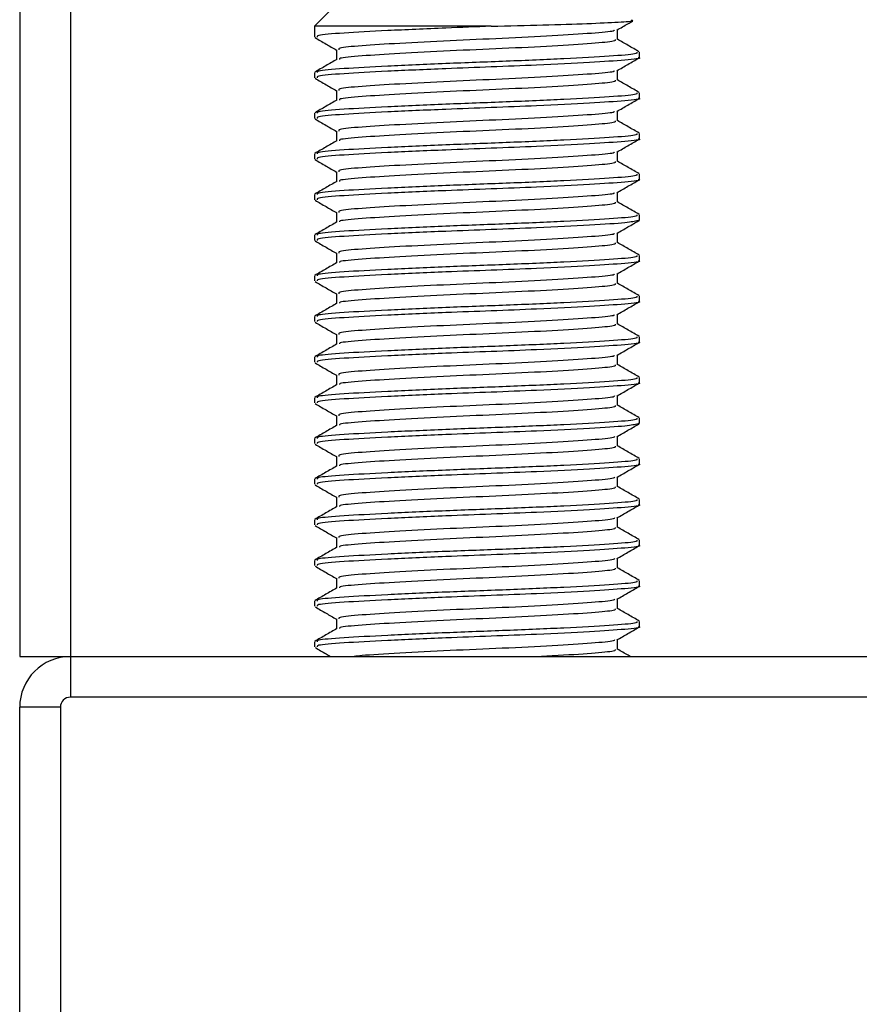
# Model space of a CAD drawing. Header units: millimetres. Extents: x 0 to 420, y 0 to 297.
# Tile 18 of 88: x 96.51 to 101.21, y 175.76 to 181.27. Entities that reach past the tile are written whole.
import ezdxf

# ---------------------------------------------------------------- set-up
doc = ezdxf.new("R2010")
doc.units = ezdxf.units.MM

msp = doc.modelspace()

# ---------------------------------------------------------------- linework, layer by layer
at = {"color": 7, "linetype": 'Continuous', "lineweight": 25}
for p, q in [((96.5104, 255.5885), (96.5104, 177.7052)), ((96.7947, 255.5885), (96.7947, 177.7052)), ((98.2727, 181.3435), (98.1591, 181.2298)), ((98.1591, 181.2298), (98.1591, 181.1697)), ((99.1475, 181.2298), (98.1591, 181.2298)), ((99.8551, 181.1554), (99.8551, 181.2108)), ((98.2821, 181.0986), (98.2821, 181.0433)), ((99.9782, 181.056), (99.9782, 181.0845)), ((98.1591, 180.9707), (98.1591, 180.9423)), ((99.8551, 180.928), (99.8551, 180.9834)), ((98.2821, 180.8712), (98.2821, 180.8159)), ((99.9782, 180.8286), (99.9782, 180.8571)), ((98.1591, 180.7433), (98.1591, 180.7149)), ((99.8551, 180.7006), (99.8551, 180.756)), ((98.2821, 180.6438), (98.2821, 180.5885)), ((99.9782, 180.6012), (99.9782, 180.6297)), ((98.1591, 180.5159), (98.1591, 180.4875)), ((99.8551, 180.4732), (99.8551, 180.5286)), ((98.2821, 180.4164), (98.2821, 180.3612)), ((99.9782, 180.3738), (99.9782, 180.4023)), ((99.8551, 180.2458), (99.8551, 180.3012)), ((98.1591, 180.2885), (98.1591, 180.2601)), ((98.2821, 180.189), (98.2821, 180.1338)), ((99.9702, 180.1464), (99.9769, 180.1444)), ((99.9782, 180.1464), (99.9782, 180.1749)), ((98.1591, 180.0612), (98.1591, 180.0327)), ((99.8551, 180.0184), (99.8551, 180.0739)), ((98.2821, 179.9616), (98.2821, 179.9064)), ((99.9782, 179.919), (99.9782, 179.9475)), ((98.1591, 179.8338), (98.1591, 179.8053)), ((99.8551, 179.791), (99.8551, 179.8465)), ((98.2821, 179.7342), (98.2821, 179.679)), ((99.9782, 179.6916), (99.9782, 179.7201)), ((98.1591, 179.6064), (98.1591, 179.5779)), ((99.8551, 179.5636), (99.8551, 179.6191)), ((98.2821, 179.5068), (98.2821, 179.4516)), ((99.9782, 179.4642), (99.9782, 179.4927)), ((98.1591, 179.379), (98.1591, 179.3505)), ((99.8551, 179.3362), (99.8551, 179.3917)), ((98.2821, 179.2794), (98.2821, 179.2242)), ((99.9782, 179.2368), (99.9782, 179.2653)), ((98.1591, 179.1516), (98.1591, 179.1231)), ((99.8551, 179.1088), (99.8551, 179.1643)), ((98.2821, 179.052), (98.2821, 178.9968)), ((99.9782, 179.0094), (99.9782, 179.0379)), ((99.9702, 179.0094), (99.9769, 179.0074)), ((98.1591, 178.9242), (98.1591, 178.8957)), ((99.8551, 178.8814), (99.8551, 178.9369)), ((98.2821, 178.8246), (98.2821, 178.7694)), ((99.9782, 178.782), (99.9782, 178.8105)), ((99.8551, 178.654), (99.8551, 178.7095)), ((98.1591, 178.6968), (98.1591, 178.6683)), ((98.2821, 178.5972), (98.2821, 178.542)), ((99.9782, 178.5546), (99.9782, 178.5831)), ((99.8551, 178.4266), (99.8551, 178.4821)), ((98.1591, 178.4694), (98.1591, 178.441)), ((98.2821, 178.3698), (98.2821, 178.3146)), ((99.9782, 178.3272), (99.9782, 178.3557)), ((98.1591, 178.242), (98.1591, 178.2136)), ((99.8551, 178.1993), (99.8551, 178.2547)), ((98.2821, 178.1424), (98.2821, 178.0872)), ((99.9782, 178.0998), (99.9782, 178.1283)), ((98.1591, 178.0146), (98.1591, 177.9862)), ((99.8551, 177.9719), (99.8551, 178.0273)), ((98.2821, 177.915), (98.2821, 177.8598)), ((99.9782, 177.8724), (99.9782, 177.9009)), ((98.1591, 177.7872), (98.1591, 177.7588)), ((99.8551, 177.7445), (99.8551, 177.7999)), ((96.5104, 177.7052), (96.7947, 177.7052)), ((96.7947, 177.7052), (101.3426, 177.7052)), ((96.7947, 177.7052), (96.7947, 177.4778)), ((101.3426, 177.4778), (96.7947, 177.4778)), ((96.5104, 172.873), (96.5104, 177.4209)), ((96.7378, 177.4209), (96.5104, 177.4209)), ((96.7378, 177.4209), (96.7378, 172.873))]:
    msp.add_line(p, q, dxfattribs=at)
for radius in [0.2842, 0.0568]:
    msp.add_arc((96.7947, 177.4209), radius, 90, 180, dxfattribs=at)
for points, knots in [([(99.1475, 181.2298), (99.2467, 181.2323), (99.445, 181.2371), (99.6964, 181.2455), (99.8694, 181.2532), (99.9514, 181.2589), (99.9365, 181.2628), (99.9325, 181.2638)], [0, 0, 0, 0, 0.228481, 0.456963, 0.685444, 0.914077, 1, 1, 1, 1]), ([(99.8513, 181.2086), (99.8718, 181.2205), (99.9011, 181.2374), (99.9303, 181.2544), (99.939, 181.2594)], [0, 0, 0, 0, 0.703172, 1, 1, 1, 1]), ([(99.1475, 181.2298), (99.0628, 181.2266), (98.8606, 181.219), (98.5593, 181.2053), (98.3106, 181.192), (98.1699, 181.1805), (98.1738, 181.1727), (98.1753, 181.1697)], [0, 0, 0, 0, 0.1684965, 0.4023825, 0.6300711, 0.8575321, 1, 1, 1, 1]), ([(99.8374, 181.2087), (99.837, 181.2068), (99.8358, 181.2002), (99.717, 181.1906), (99.5013, 181.1759), (99.2157, 181.1618), (98.9114, 181.1492), (98.6284, 181.1342), (98.4131, 181.121), (98.2913, 181.1094), (98.2948, 181.1016), (98.2961, 181.0986)], [0, 0, 0, 0, 0.049291, 0.1713, 0.298129, 0.423847, 0.546329, 0.673755, 0.7978, 0.921721, 1, 1, 1, 1]), ([(98.1625, 181.1664), (98.1831, 181.1545), (98.223, 181.1314), (98.2629, 181.1083), (98.2821, 181.0971)], [0, 0, 0, 0, 0.516356, 1, 1, 1, 1]), ([(99.8417, 181.1555), (99.8423, 181.1523), (99.8436, 181.1445), (99.7186, 181.1337), (99.5009, 181.119), (99.2158, 181.1049), (98.9115, 181.0924), (98.628, 181.0774), (98.4145, 181.0641), (98.2978, 181.0536), (98.2987, 181.0469), (98.2989, 181.0449)], [0, 0, 0, 0, 0.081213, 0.202695, 0.328978, 0.454153, 0.576107, 0.702983, 0.826493, 0.949879, 1, 1, 1, 1]), ([(99.976, 181.0871), (99.9554, 181.099), (99.9151, 181.1223), (99.8748, 181.1456), (99.8551, 181.157)], [0, 0, 0, 0, 0.51126, 1, 1, 1, 1]), ([(99.9628, 181.0845), (99.9634, 181.0813), (99.965, 181.0734), (99.8204, 181.0626), (99.5685, 181.048), (99.2389, 181.0339), (98.8868, 181.0213), (98.5595, 181.0063), (98.3106, 180.993), (98.1699, 180.9815), (98.1738, 180.9737), (98.1753, 180.9707)], [0, 0, 0, 0, 0.079524, 0.197738, 0.320617, 0.442421, 0.561093, 0.684549, 0.804734, 0.924799, 1, 1, 1, 1]), ([(98.2848, 181.0449), (98.2642, 181.033), (98.2231, 181.0091), (98.1819, 180.9853), (98.1613, 180.9734)], [0, 0, 0, 0, 0.499899, 1, 1, 1, 1]), ([(99.9702, 181.056), (99.9728, 181.0553), (99.9938, 181.0499), (99.907, 181.0405), (99.7125, 181.0273), (99.4352, 181.0134), (99.1514, 181.0025), (98.8602, 180.9916), (98.5595, 180.9779), (98.3106, 180.9646), (98.1699, 180.9531), (98.1738, 180.9453), (98.1753, 180.9423)], [0, 0, 0, 0, 0.016783, 0.137002, 0.256981, 0.380436, 0.472269, 0.56119, 0.684619, 0.804777, 0.924815, 1, 1, 1, 1]), ([(99.8513, 180.9812), (99.8718, 180.9931), (99.913, 181.0169), (99.9541, 181.0408), (99.9747, 181.0527)], [0, 0, 0, 0, 0.4999098, 1, 1, 1, 1]), ([(99.8374, 180.9813), (99.837, 180.9794), (99.8358, 180.9728), (99.717, 180.9632), (99.5013, 180.9485), (99.2157, 180.9344), (98.9114, 180.9218), (98.6284, 180.9068), (98.4131, 180.8936), (98.2913, 180.882), (98.2948, 180.8742), (98.2961, 180.8712)], [0, 0, 0, 0, 0.049291, 0.1713, 0.298129, 0.423847, 0.546329, 0.673755, 0.7978, 0.921721, 1, 1, 1, 1]), ([(98.1625, 180.939), (98.1831, 180.9271), (98.223, 180.904), (98.2629, 180.8809), (98.2821, 180.8697)], [0, 0, 0, 0, 0.516356, 1, 1, 1, 1]), ([(99.8417, 180.9281), (99.8423, 180.925), (99.8436, 180.9171), (99.7186, 180.9063), (99.5009, 180.8916), (99.2158, 180.8775), (98.9115, 180.865), (98.628, 180.85), (98.4145, 180.8367), (98.2978, 180.8262), (98.2987, 180.8195), (98.2989, 180.8175)], [0, 0, 0, 0, 0.0812126, 0.2026951, 0.3289775, 0.4541529, 0.5761068, 0.7029826, 0.8264929, 0.9498795, 1, 1, 1, 1]), ([(99.976, 180.8597), (99.9554, 180.8716), (99.9151, 180.8949), (99.8748, 180.9182), (99.8551, 180.9296)], [0, 0, 0, 0, 0.51126, 1, 1, 1, 1]), ([(99.9628, 180.8571), (99.9634, 180.8539), (99.965, 180.846), (99.8204, 180.8353), (99.5685, 180.8206), (99.2389, 180.8065), (98.8868, 180.7939), (98.5595, 180.7789), (98.3106, 180.7657), (98.1699, 180.7541), (98.1738, 180.7463), (98.1753, 180.7433)], [0, 0, 0, 0, 0.079524, 0.197738, 0.320617, 0.442421, 0.561093, 0.684549, 0.804734, 0.924799, 1, 1, 1, 1]), ([(98.2848, 180.8175), (98.2642, 180.8056), (98.2231, 180.7817), (98.1819, 180.7579), (98.1613, 180.746)], [0, 0, 0, 0, 0.499899, 1, 1, 1, 1]), ([(99.9702, 180.8286), (99.9728, 180.8279), (99.9938, 180.8225), (99.907, 180.8131), (99.7125, 180.7999), (99.4352, 180.786), (99.1514, 180.7751), (98.8602, 180.7642), (98.5595, 180.7505), (98.3106, 180.7372), (98.1699, 180.7257), (98.1738, 180.7179), (98.1753, 180.7149)], [0, 0, 0, 0, 0.016783, 0.137002, 0.256981, 0.380436, 0.472269, 0.56119, 0.684619, 0.804777, 0.924815, 1, 1, 1, 1]), ([(99.8513, 180.7538), (99.8718, 180.7657), (99.913, 180.7895), (99.9541, 180.8134), (99.9747, 180.8253)], [0, 0, 0, 0, 0.49991, 1, 1, 1, 1]), ([(99.8374, 180.7539), (99.837, 180.752), (99.8358, 180.7454), (99.717, 180.7358), (99.5013, 180.7211), (99.2157, 180.707), (98.9114, 180.6944), (98.6284, 180.6794), (98.4131, 180.6662), (98.2913, 180.6546), (98.2948, 180.6468), (98.2961, 180.6438)], [0, 0, 0, 0, 0.049291, 0.1713, 0.298129, 0.423847, 0.546329, 0.673755, 0.7978, 0.921721, 1, 1, 1, 1]), ([(98.1625, 180.7116), (98.1831, 180.6997), (98.223, 180.6766), (98.2629, 180.6535), (98.2821, 180.6423)], [0, 0, 0, 0, 0.516356, 1, 1, 1, 1]), ([(99.8417, 180.7007), (99.8423, 180.6976), (99.8436, 180.6897), (99.7186, 180.6789), (99.5009, 180.6642), (99.2158, 180.6501), (98.9115, 180.6376), (98.628, 180.6226), (98.4145, 180.6093), (98.2978, 180.5988), (98.2987, 180.5921), (98.2989, 180.5901)], [0, 0, 0, 0, 0.081213, 0.202695, 0.328978, 0.454153, 0.576107, 0.702983, 0.826493, 0.949879, 1, 1, 1, 1]), ([(99.976, 180.6323), (99.9554, 180.6442), (99.9151, 180.6675), (99.8748, 180.6908), (99.8551, 180.7022)], [0, 0, 0, 0, 0.51126, 1, 1, 1, 1]), ([(99.9628, 180.6297), (99.9634, 180.6265), (99.965, 180.6186), (99.8204, 180.6079), (99.5685, 180.5932), (99.2389, 180.5791), (98.8868, 180.5665), (98.5595, 180.5515), (98.3106, 180.5383), (98.1699, 180.5267), (98.1738, 180.5189), (98.1753, 180.5159)], [0, 0, 0, 0, 0.0795242, 0.1977381, 0.3206174, 0.4424209, 0.5610929, 0.684549, 0.8047339, 0.9247987, 1, 1, 1, 1]), ([(98.2848, 180.5901), (98.2642, 180.5782), (98.2231, 180.5543), (98.1819, 180.5305), (98.1613, 180.5186)], [0, 0, 0, 0, 0.499899, 1, 1, 1, 1]), ([(99.9702, 180.6012), (99.9728, 180.6005), (99.9938, 180.5951), (99.907, 180.5857), (99.7125, 180.5725), (99.4352, 180.5586), (99.1514, 180.5477), (98.8602, 180.5368), (98.5595, 180.5231), (98.3106, 180.5098), (98.1699, 180.4983), (98.1738, 180.4905), (98.1753, 180.4875)], [0, 0, 0, 0, 0.016783, 0.137002, 0.256981, 0.380436, 0.472269, 0.56119, 0.684619, 0.804777, 0.924815, 1, 1, 1, 1]), ([(99.8513, 180.5264), (99.8718, 180.5383), (99.913, 180.5621), (99.9541, 180.586), (99.9747, 180.5979)], [0, 0, 0, 0, 0.49991, 1, 1, 1, 1]), ([(99.8374, 180.5265), (99.837, 180.5246), (99.8358, 180.518), (99.717, 180.5084), (99.5013, 180.4937), (99.2157, 180.4796), (98.9114, 180.467), (98.6284, 180.452), (98.4131, 180.4388), (98.2913, 180.4272), (98.2948, 180.4194), (98.2961, 180.4164)], [0, 0, 0, 0, 0.049291, 0.1713, 0.298129, 0.423847, 0.546329, 0.673755, 0.7978, 0.921721, 1, 1, 1, 1]), ([(98.1625, 180.4842), (98.1831, 180.4723), (98.223, 180.4492), (98.2629, 180.4261), (98.2821, 180.4149)], [0, 0, 0, 0, 0.516356, 1, 1, 1, 1]), ([(99.8417, 180.4733), (99.8423, 180.4702), (99.8436, 180.4623), (99.7186, 180.4515), (99.5009, 180.4368), (99.2158, 180.4227), (98.9115, 180.4102), (98.628, 180.3952), (98.4145, 180.3819), (98.2978, 180.3714), (98.2987, 180.3647), (98.2989, 180.3627)], [0, 0, 0, 0, 0.081213, 0.202695, 0.328978, 0.454153, 0.576107, 0.702983, 0.826493, 0.949879, 1, 1, 1, 1]), ([(99.976, 180.4049), (99.9554, 180.4168), (99.9151, 180.4401), (99.8748, 180.4634), (99.8551, 180.4748)], [0, 0, 0, 0, 0.51126, 1, 1, 1, 1]), ([(98.2848, 180.3627), (98.2642, 180.3508), (98.2231, 180.3269), (98.1819, 180.3031), (98.1613, 180.2912)], [0, 0, 0, 0, 0.499899, 1, 1, 1, 1]), ([(99.9628, 180.4023), (99.9634, 180.3991), (99.965, 180.3912), (99.8204, 180.3805), (99.5685, 180.3658), (99.2389, 180.3517), (98.8868, 180.3391), (98.5595, 180.3241), (98.3106, 180.3109), (98.1699, 180.2993), (98.1738, 180.2915), (98.1753, 180.2885)], [0, 0, 0, 0, 0.079524, 0.197738, 0.320617, 0.442421, 0.561093, 0.684549, 0.804734, 0.924799, 1, 1, 1, 1]), ([(99.9702, 180.3738), (99.9728, 180.3731), (99.9938, 180.3677), (99.907, 180.3583), (99.7125, 180.3451), (99.4352, 180.3313), (99.1514, 180.3203), (98.8602, 180.3094), (98.5595, 180.2957), (98.3106, 180.2824), (98.1699, 180.2709), (98.1738, 180.2631), (98.1753, 180.2601)], [0, 0, 0, 0, 0.016783, 0.137002, 0.256981, 0.380436, 0.472269, 0.56119, 0.684619, 0.804777, 0.924815, 1, 1, 1, 1]), ([(99.8513, 180.299), (99.8718, 180.3109), (99.913, 180.3348), (99.9541, 180.3586), (99.9747, 180.3705)], [0, 0, 0, 0, 0.49991, 1, 1, 1, 1]), ([(99.8374, 180.2991), (99.837, 180.2972), (99.8358, 180.2906), (99.717, 180.281), (99.5013, 180.2663), (99.2157, 180.2522), (98.9114, 180.2396), (98.6284, 180.2246), (98.4131, 180.2114), (98.2913, 180.1998), (98.2948, 180.192), (98.2961, 180.189)], [0, 0, 0, 0, 0.0492908, 0.1712997, 0.2981292, 0.4238469, 0.5463291, 0.6737547, 0.7978, 0.9217212, 1, 1, 1, 1]), ([(98.1625, 180.2568), (98.1831, 180.2449), (98.223, 180.2218), (98.2629, 180.1987), (98.2821, 180.1875)], [0, 0, 0, 0, 0.516356, 1, 1, 1, 1]), ([(99.8417, 180.2459), (99.8423, 180.2428), (99.8436, 180.2349), (99.7186, 180.2241), (99.5009, 180.2094), (99.2158, 180.1953), (98.9115, 180.1828), (98.628, 180.1678), (98.4145, 180.1545), (98.2978, 180.144), (98.2987, 180.1373), (98.2989, 180.1353)], [0, 0, 0, 0, 0.081213, 0.202695, 0.328978, 0.454153, 0.576107, 0.702983, 0.826493, 0.949879, 1, 1, 1, 1]), ([(99.976, 180.1775), (99.9554, 180.1894), (99.9151, 180.2127), (99.8748, 180.236), (99.8551, 180.2475)], [0, 0, 0, 0, 0.51126, 1, 1, 1, 1]), ([(98.2848, 180.1353), (98.2642, 180.1234), (98.2231, 180.0995), (98.1819, 180.0757), (98.1613, 180.0638)], [0, 0, 0, 0, 0.4998987, 1, 1, 1, 1]), ([(99.9628, 180.1749), (99.9634, 180.1717), (99.965, 180.1639), (99.8204, 180.1531), (99.5685, 180.1384), (99.2389, 180.1243), (98.8868, 180.1117), (98.5595, 180.0967), (98.3106, 180.0835), (98.1699, 180.0719), (98.1738, 180.0641), (98.1753, 180.0612)], [0, 0, 0, 0, 0.079524, 0.197738, 0.320617, 0.442421, 0.561093, 0.684549, 0.804734, 0.924799, 1, 1, 1, 1]), ([(99.9693, 180.1431), (99.9519, 180.139), (99.9155, 180.1304), (99.7083, 180.1177), (99.436, 180.1038), (99.1512, 180.0929), (98.8602, 180.082), (98.5594, 180.0683), (98.3106, 180.055), (98.1699, 180.0435), (98.1738, 180.0357), (98.1753, 180.0327)], [0, 0, 0, 0, 0.1121, 0.235541, 0.362559, 0.457041, 0.548528, 0.675518, 0.799144, 0.922646, 1, 1, 1, 1]), ([(99.8513, 180.0716), (99.8718, 180.0835), (99.913, 180.1074), (99.9541, 180.1312), (99.9747, 180.1431)], [0, 0, 0, 0, 0.49991, 1, 1, 1, 1]), ([(98.1625, 180.0294), (98.1831, 180.0175), (98.223, 179.9944), (98.2629, 179.9713), (98.2821, 179.9602)], [0, 0, 0, 0, 0.5163558, 1, 1, 1, 1]), ([(99.8374, 180.0717), (99.837, 180.0698), (99.8358, 180.0632), (99.717, 180.0536), (99.5013, 180.0389), (99.2157, 180.0248), (98.9114, 180.0122), (98.6284, 179.9972), (98.4131, 179.984), (98.2913, 179.9724), (98.2948, 179.9646), (98.2961, 179.9616)], [0, 0, 0, 0, 0.049291, 0.1713, 0.298129, 0.423847, 0.546329, 0.673755, 0.7978, 0.921721, 1, 1, 1, 1]), ([(99.976, 179.9501), (99.9554, 179.962), (99.9151, 179.9853), (99.8748, 180.0087), (99.8551, 180.0201)], [0, 0, 0, 0, 0.51126, 1, 1, 1, 1]), ([(99.8417, 180.0185), (99.8423, 180.0154), (99.8436, 180.0075), (99.7186, 179.9967), (99.5009, 179.982), (99.2158, 179.9679), (98.9115, 179.9554), (98.628, 179.9404), (98.4145, 179.9271), (98.2978, 179.9166), (98.2987, 179.9099), (98.2989, 179.9079)], [0, 0, 0, 0, 0.081213, 0.202695, 0.328978, 0.454153, 0.576107, 0.702983, 0.826493, 0.949879, 1, 1, 1, 1]), ([(99.9628, 179.9475), (99.9634, 179.9443), (99.965, 179.9365), (99.8204, 179.9257), (99.5685, 179.911), (99.2389, 179.8969), (98.8868, 179.8843), (98.5595, 179.8693), (98.3106, 179.8561), (98.1699, 179.8445), (98.1738, 179.8367), (98.1753, 179.8338)], [0, 0, 0, 0, 0.079524, 0.197738, 0.320617, 0.442421, 0.561093, 0.684549, 0.804734, 0.924799, 1, 1, 1, 1]), ([(99.9702, 179.919), (99.9728, 179.9183), (99.9938, 179.9129), (99.907, 179.9035), (99.7125, 179.8903), (99.4352, 179.8765), (99.1514, 179.8655), (98.8602, 179.8546), (98.5595, 179.8409), (98.3106, 179.8276), (98.1699, 179.8161), (98.1738, 179.8083), (98.1753, 179.8053)], [0, 0, 0, 0, 0.016783, 0.137002, 0.256981, 0.380436, 0.472269, 0.56119, 0.684619, 0.804777, 0.924815, 1, 1, 1, 1]), ([(99.8513, 179.8442), (99.8718, 179.8561), (99.913, 179.88), (99.9541, 179.9038), (99.9747, 179.9157)], [0, 0, 0, 0, 0.49991, 1, 1, 1, 1]), ([(98.2848, 179.9079), (98.2642, 179.896), (98.2231, 179.8721), (98.1819, 179.8483), (98.1613, 179.8364)], [0, 0, 0, 0, 0.499899, 1, 1, 1, 1]), ([(98.1625, 179.802), (98.1831, 179.7901), (98.223, 179.767), (98.2629, 179.7439), (98.2821, 179.7328)], [0, 0, 0, 0, 0.516356, 1, 1, 1, 1]), ([(99.8374, 179.8443), (99.837, 179.8424), (99.8358, 179.8358), (99.717, 179.8262), (99.5013, 179.8115), (99.2157, 179.7974), (98.9114, 179.7849), (98.6284, 179.7698), (98.4131, 179.7566), (98.2913, 179.745), (98.2948, 179.7372), (98.2961, 179.7342)], [0, 0, 0, 0, 0.049291, 0.1713, 0.298129, 0.423847, 0.546329, 0.673755, 0.7978, 0.921721, 1, 1, 1, 1]), ([(99.8417, 179.7911), (99.8423, 179.788), (99.8436, 179.7801), (99.7186, 179.7693), (99.5009, 179.7546), (99.2158, 179.7405), (98.9115, 179.728), (98.628, 179.713), (98.4145, 179.6997), (98.2978, 179.6892), (98.2987, 179.6825), (98.2989, 179.6805)], [0, 0, 0, 0, 0.081213, 0.202695, 0.328978, 0.454153, 0.576107, 0.702983, 0.826493, 0.949879, 1, 1, 1, 1]), ([(99.976, 179.7227), (99.9554, 179.7346), (99.9151, 179.7579), (99.8748, 179.7813), (99.8551, 179.7927)], [0, 0, 0, 0, 0.51126, 1, 1, 1, 1]), ([(99.9628, 179.7201), (99.9634, 179.7169), (99.965, 179.7091), (99.8204, 179.6983), (99.5685, 179.6836), (99.2389, 179.6695), (98.8868, 179.6569), (98.5595, 179.6419), (98.3106, 179.6287), (98.1699, 179.6171), (98.1738, 179.6094), (98.1753, 179.6064)], [0, 0, 0, 0, 0.079524, 0.197738, 0.320617, 0.442421, 0.561093, 0.684549, 0.804734, 0.924799, 1, 1, 1, 1]), ([(99.9702, 179.6916), (99.9728, 179.6909), (99.9938, 179.6855), (99.907, 179.6761), (99.7125, 179.6629), (99.4352, 179.6491), (99.1514, 179.6381), (98.8602, 179.6272), (98.5595, 179.6135), (98.3106, 179.6002), (98.1699, 179.5887), (98.1738, 179.5809), (98.1753, 179.5779)], [0, 0, 0, 0, 0.016783, 0.137002, 0.256981, 0.380436, 0.472269, 0.56119, 0.684619, 0.804777, 0.924815, 1, 1, 1, 1]), ([(98.2848, 179.6805), (98.2642, 179.6686), (98.2231, 179.6447), (98.1819, 179.6209), (98.1613, 179.609)], [0, 0, 0, 0, 0.4998987, 1, 1, 1, 1]), ([(99.8513, 179.6168), (99.8718, 179.6287), (99.913, 179.6526), (99.9541, 179.6764), (99.9747, 179.6883)], [0, 0, 0, 0, 0.49991, 1, 1, 1, 1]), ([(99.8374, 179.6169), (99.837, 179.615), (99.8358, 179.6084), (99.717, 179.5988), (99.5013, 179.5841), (99.2157, 179.57), (98.9114, 179.5575), (98.6284, 179.5424), (98.4131, 179.5292), (98.2913, 179.5176), (98.2948, 179.5098), (98.2961, 179.5068)], [0, 0, 0, 0, 0.049291, 0.1713, 0.298129, 0.423847, 0.546329, 0.673755, 0.7978, 0.921721, 1, 1, 1, 1]), ([(98.1625, 179.5746), (98.1831, 179.5627), (98.223, 179.5396), (98.2629, 179.5165), (98.2821, 179.5054)], [0, 0, 0, 0, 0.516356, 1, 1, 1, 1]), ([(99.8417, 179.5637), (99.8423, 179.5606), (99.8436, 179.5527), (99.7186, 179.5419), (99.5009, 179.5272), (99.2158, 179.5132), (98.9115, 179.5006), (98.628, 179.4856), (98.4145, 179.4723), (98.2978, 179.4618), (98.2987, 179.4551), (98.2989, 179.4531)], [0, 0, 0, 0, 0.081213, 0.202695, 0.328978, 0.454153, 0.576107, 0.702983, 0.826493, 0.949879, 1, 1, 1, 1]), ([(99.976, 179.4953), (99.9554, 179.5072), (99.9151, 179.5305), (99.8748, 179.5539), (99.8551, 179.5653)], [0, 0, 0, 0, 0.51126, 1, 1, 1, 1]), ([(99.9628, 179.4927), (99.9634, 179.4895), (99.965, 179.4817), (99.8204, 179.4709), (99.5685, 179.4562), (99.2389, 179.4421), (98.8868, 179.4295), (98.5595, 179.4145), (98.3106, 179.4013), (98.1699, 179.3897), (98.1738, 179.382), (98.1753, 179.379)], [0, 0, 0, 0, 0.0795242, 0.1977381, 0.3206174, 0.4424209, 0.5610929, 0.684549, 0.8047339, 0.9247987, 1, 1, 1, 1]), ([(98.2848, 179.4531), (98.2642, 179.4412), (98.2231, 179.4173), (98.1819, 179.3935), (98.1613, 179.3816)], [0, 0, 0, 0, 0.499899, 1, 1, 1, 1]), ([(99.9702, 179.4642), (99.9728, 179.4635), (99.9938, 179.4581), (99.907, 179.4487), (99.7125, 179.4355), (99.4352, 179.4217), (99.1514, 179.4107), (98.8602, 179.3998), (98.5595, 179.3861), (98.3106, 179.3728), (98.1699, 179.3613), (98.1738, 179.3535), (98.1753, 179.3505)], [0, 0, 0, 0, 0.016783, 0.137002, 0.256981, 0.380436, 0.472269, 0.56119, 0.684619, 0.804777, 0.924815, 1, 1, 1, 1]), ([(99.8513, 179.3894), (99.8718, 179.4013), (99.913, 179.4252), (99.9541, 179.449), (99.9747, 179.4609)], [0, 0, 0, 0, 0.49991, 1, 1, 1, 1]), ([(99.8374, 179.3895), (99.837, 179.3876), (99.8358, 179.381), (99.717, 179.3714), (99.5013, 179.3567), (99.2157, 179.3426), (98.9114, 179.3301), (98.6284, 179.3151), (98.4131, 179.3018), (98.2913, 179.2902), (98.2948, 179.2824), (98.2961, 179.2794)], [0, 0, 0, 0, 0.049291, 0.1713, 0.298129, 0.423847, 0.546329, 0.673755, 0.7978, 0.921721, 1, 1, 1, 1]), ([(98.1625, 179.3472), (98.1831, 179.3353), (98.223, 179.3122), (98.2629, 179.2891), (98.2821, 179.278)], [0, 0, 0, 0, 0.516356, 1, 1, 1, 1]), ([(99.8417, 179.3363), (99.8423, 179.3332), (99.8436, 179.3253), (99.7186, 179.3145), (99.5009, 179.2998), (99.2158, 179.2858), (98.9115, 179.2732), (98.628, 179.2582), (98.4145, 179.2449), (98.2978, 179.2344), (98.2987, 179.2277), (98.2989, 179.2258)], [0, 0, 0, 0, 0.081213, 0.202695, 0.328978, 0.454153, 0.576107, 0.702983, 0.826493, 0.949879, 1, 1, 1, 1]), ([(99.976, 179.2679), (99.9554, 179.2798), (99.9151, 179.3031), (99.8748, 179.3265), (99.8551, 179.3379)], [0, 0, 0, 0, 0.51126, 1, 1, 1, 1]), ([(99.9628, 179.2653), (99.9634, 179.2622), (99.965, 179.2543), (99.8204, 179.2435), (99.5685, 179.2288), (99.2389, 179.2147), (98.8868, 179.2021), (98.5595, 179.1871), (98.3106, 179.1739), (98.1699, 179.1623), (98.1738, 179.1546), (98.1753, 179.1516)], [0, 0, 0, 0, 0.0795242, 0.1977381, 0.3206174, 0.4424209, 0.5610929, 0.684549, 0.8047339, 0.9247987, 1, 1, 1, 1]), ([(98.2848, 179.2257), (98.2642, 179.2138), (98.2231, 179.19), (98.1819, 179.1661), (98.1613, 179.1542)], [0, 0, 0, 0, 0.499899, 1, 1, 1, 1]), ([(99.9702, 179.2368), (99.9728, 179.2361), (99.9938, 179.2307), (99.907, 179.2213), (99.7125, 179.2081), (99.4352, 179.1943), (99.1514, 179.1833), (98.8602, 179.1725), (98.5595, 179.1587), (98.3106, 179.1454), (98.1699, 179.1339), (98.1738, 179.1261), (98.1753, 179.1231)], [0, 0, 0, 0, 0.016783, 0.137002, 0.256981, 0.380436, 0.472269, 0.56119, 0.684619, 0.804777, 0.924815, 1, 1, 1, 1]), ([(99.8513, 179.162), (99.8718, 179.1739), (99.913, 179.1978), (99.9541, 179.2216), (99.9747, 179.2335)], [0, 0, 0, 0, 0.49991, 1, 1, 1, 1]), ([(99.8374, 179.1621), (99.837, 179.1602), (99.8358, 179.1536), (99.717, 179.144), (99.5013, 179.1293), (99.2157, 179.1152), (98.9114, 179.1027), (98.6284, 179.0877), (98.4131, 179.0744), (98.2913, 179.0628), (98.2948, 179.055), (98.2961, 179.052)], [0, 0, 0, 0, 0.049291, 0.1713, 0.298129, 0.423847, 0.546329, 0.673755, 0.7978, 0.921721, 1, 1, 1, 1]), ([(98.1625, 179.1198), (98.1831, 179.1079), (98.223, 179.0848), (98.2629, 179.0617), (98.2821, 179.0506)], [0, 0, 0, 0, 0.516356, 1, 1, 1, 1]), ([(99.8417, 179.1089), (99.8423, 179.1058), (99.8436, 179.0979), (99.7186, 179.0871), (99.5009, 179.0725), (99.2158, 179.0584), (98.9115, 179.0458), (98.628, 179.0308), (98.4145, 179.0175), (98.2978, 179.007), (98.2987, 179.0003), (98.2989, 178.9984)], [0, 0, 0, 0, 0.081213, 0.202695, 0.328978, 0.454153, 0.576107, 0.702983, 0.826493, 0.949879, 1, 1, 1, 1]), ([(99.976, 179.0405), (99.9554, 179.0524), (99.9151, 179.0757), (99.8748, 179.0991), (99.8551, 179.1105)], [0, 0, 0, 0, 0.51126, 1, 1, 1, 1]), ([(99.9628, 179.0379), (99.9634, 179.0348), (99.965, 179.0269), (99.8204, 179.0161), (99.5685, 179.0014), (99.2389, 178.9873), (98.8868, 178.9748), (98.5595, 178.9597), (98.3106, 178.9465), (98.1699, 178.9349), (98.1738, 178.9272), (98.1753, 178.9242)], [0, 0, 0, 0, 0.079524, 0.197738, 0.320617, 0.442421, 0.561093, 0.684549, 0.804734, 0.924799, 1, 1, 1, 1]), ([(98.2848, 178.9983), (98.2642, 178.9864), (98.2231, 178.9626), (98.1819, 178.9387), (98.1613, 178.9268)], [0, 0, 0, 0, 0.499899, 1, 1, 1, 1]), ([(99.9693, 179.0061), (99.9519, 179.0021), (99.9155, 178.9934), (99.7083, 178.9807), (99.436, 178.9669), (99.1512, 178.9559), (98.8602, 178.9451), (98.5594, 178.9313), (98.3106, 178.9181), (98.1699, 178.9065), (98.1738, 178.8987), (98.1753, 178.8957)], [0, 0, 0, 0, 0.1121, 0.235541, 0.362559, 0.457041, 0.548528, 0.675518, 0.799144, 0.922646, 1, 1, 1, 1]), ([(99.8513, 178.9346), (99.8718, 178.9465), (99.913, 178.9704), (99.9541, 178.9942), (99.9747, 179.0061)], [0, 0, 0, 0, 0.4999098, 1, 1, 1, 1]), ([(99.8374, 178.9347), (99.837, 178.9328), (99.8358, 178.9262), (99.717, 178.9166), (99.5013, 178.9019), (99.2157, 178.8878), (98.9114, 178.8753), (98.6284, 178.8603), (98.4131, 178.847), (98.2913, 178.8354), (98.2948, 178.8276), (98.2961, 178.8246)], [0, 0, 0, 0, 0.049291, 0.1713, 0.298129, 0.423847, 0.546329, 0.673755, 0.7978, 0.921721, 1, 1, 1, 1]), ([(98.1625, 178.8924), (98.1831, 178.8805), (98.223, 178.8574), (98.2629, 178.8343), (98.2821, 178.8232)], [0, 0, 0, 0, 0.516356, 1, 1, 1, 1]), ([(99.8417, 178.8815), (99.8423, 178.8784), (99.8436, 178.8705), (99.7186, 178.8597), (99.5009, 178.8451), (99.2158, 178.831), (98.9115, 178.8184), (98.628, 178.8034), (98.4145, 178.7901), (98.2978, 178.7796), (98.2987, 178.7729), (98.2989, 178.771)], [0, 0, 0, 0, 0.081213, 0.202695, 0.328978, 0.454153, 0.576107, 0.702983, 0.826493, 0.949879, 1, 1, 1, 1]), ([(99.976, 178.8131), (99.9554, 178.825), (99.9151, 178.8483), (99.8748, 178.8717), (99.8551, 178.8831)], [0, 0, 0, 0, 0.51126, 1, 1, 1, 1]), ([(99.9628, 178.8105), (99.9634, 178.8074), (99.965, 178.7995), (99.8204, 178.7887), (99.5685, 178.774), (99.2389, 178.7599), (98.8868, 178.7474), (98.5595, 178.7323), (98.3106, 178.7191), (98.1699, 178.7075), (98.1738, 178.6998), (98.1753, 178.6968)], [0, 0, 0, 0, 0.0795242, 0.1977381, 0.3206174, 0.4424209, 0.5610929, 0.684549, 0.8047339, 0.9247987, 1, 1, 1, 1]), ([(98.2848, 178.7709), (98.2642, 178.759), (98.2231, 178.7352), (98.1819, 178.7113), (98.1613, 178.6994)], [0, 0, 0, 0, 0.4998987, 1, 1, 1, 1]), ([(99.9702, 178.782), (99.9728, 178.7813), (99.9938, 178.7759), (99.907, 178.7665), (99.7125, 178.7533), (99.4352, 178.7395), (99.1514, 178.7286), (98.8602, 178.7177), (98.5595, 178.7039), (98.3106, 178.6907), (98.1699, 178.6791), (98.1738, 178.6713), (98.1753, 178.6683)], [0, 0, 0, 0, 0.016783, 0.137002, 0.256981, 0.380436, 0.472269, 0.56119, 0.684619, 0.804777, 0.924815, 1, 1, 1, 1]), ([(99.8513, 178.7072), (99.8718, 178.7191), (99.913, 178.743), (99.9541, 178.7668), (99.9747, 178.7787)], [0, 0, 0, 0, 0.49991, 1, 1, 1, 1]), ([(99.8374, 178.7073), (99.837, 178.7054), (99.8358, 178.6988), (99.717, 178.6892), (99.5013, 178.6745), (99.2157, 178.6604), (98.9114, 178.6479), (98.6284, 178.6329), (98.4131, 178.6196), (98.2913, 178.608), (98.2948, 178.6002), (98.2961, 178.5972)], [0, 0, 0, 0, 0.049291, 0.1713, 0.298129, 0.423847, 0.546329, 0.673755, 0.7978, 0.921721, 1, 1, 1, 1]), ([(98.1625, 178.665), (98.1831, 178.6531), (98.223, 178.63), (98.2629, 178.6069), (98.2821, 178.5958)], [0, 0, 0, 0, 0.516356, 1, 1, 1, 1]), ([(99.8417, 178.6541), (99.8423, 178.651), (99.8436, 178.6431), (99.7186, 178.6323), (99.5009, 178.6177), (99.2158, 178.6036), (98.9115, 178.591), (98.628, 178.576), (98.4145, 178.5627), (98.2978, 178.5522), (98.2987, 178.5455), (98.2989, 178.5436)], [0, 0, 0, 0, 0.081213, 0.202695, 0.328978, 0.454153, 0.576107, 0.702983, 0.826493, 0.949879, 1, 1, 1, 1]), ([(99.976, 178.5857), (99.9554, 178.5976), (99.9151, 178.6209), (99.8748, 178.6443), (99.8551, 178.6557)], [0, 0, 0, 0, 0.5112595, 1, 1, 1, 1]), ([(98.2848, 178.5435), (98.2642, 178.5316), (98.2231, 178.5078), (98.1819, 178.4839), (98.1613, 178.472)], [0, 0, 0, 0, 0.499899, 1, 1, 1, 1]), ([(99.9628, 178.5831), (99.9634, 178.58), (99.965, 178.5721), (99.8204, 178.5613), (99.5685, 178.5466), (99.2389, 178.5325), (98.8868, 178.52), (98.5595, 178.505), (98.3106, 178.4917), (98.1699, 178.4801), (98.1738, 178.4724), (98.1753, 178.4694)], [0, 0, 0, 0, 0.079524, 0.197738, 0.320617, 0.442421, 0.561093, 0.684549, 0.804734, 0.924799, 1, 1, 1, 1]), ([(99.9702, 178.5546), (99.9728, 178.5539), (99.9938, 178.5485), (99.907, 178.5391), (99.7125, 178.5259), (99.4352, 178.5121), (99.1514, 178.5012), (98.8602, 178.4903), (98.5595, 178.4765), (98.3106, 178.4633), (98.1699, 178.4517), (98.1738, 178.4439), (98.1753, 178.441)], [0, 0, 0, 0, 0.016783, 0.137002, 0.256981, 0.380436, 0.472269, 0.56119, 0.684619, 0.804777, 0.924815, 1, 1, 1, 1]), ([(99.8513, 178.4798), (99.8718, 178.4917), (99.913, 178.5156), (99.9541, 178.5394), (99.9747, 178.5513)], [0, 0, 0, 0, 0.49991, 1, 1, 1, 1]), ([(99.8374, 178.4799), (99.837, 178.478), (99.8358, 178.4715), (99.717, 178.4618), (99.5013, 178.4471), (99.2157, 178.433), (98.9114, 178.4205), (98.6284, 178.4055), (98.4131, 178.3922), (98.2913, 178.3806), (98.2948, 178.3728), (98.2961, 178.3698)], [0, 0, 0, 0, 0.049291, 0.1713, 0.298129, 0.423847, 0.546329, 0.673755, 0.7978, 0.921721, 1, 1, 1, 1]), ([(98.1625, 178.4376), (98.1831, 178.4257), (98.223, 178.4026), (98.2629, 178.3795), (98.2821, 178.3684)], [0, 0, 0, 0, 0.516356, 1, 1, 1, 1]), ([(99.8417, 178.4267), (99.8423, 178.4236), (99.8436, 178.4157), (99.7186, 178.405), (99.5009, 178.3903), (99.2158, 178.3762), (98.9115, 178.3636), (98.628, 178.3486), (98.4145, 178.3353), (98.2978, 178.3248), (98.2987, 178.3181), (98.2989, 178.3162)], [0, 0, 0, 0, 0.081213, 0.202695, 0.328978, 0.454153, 0.576107, 0.702983, 0.826493, 0.949879, 1, 1, 1, 1]), ([(99.976, 178.3583), (99.9554, 178.3702), (99.9151, 178.3935), (99.8748, 178.4169), (99.8551, 178.4283)], [0, 0, 0, 0, 0.51126, 1, 1, 1, 1]), ([(98.2848, 178.3161), (98.2642, 178.3042), (98.2231, 178.2804), (98.1819, 178.2565), (98.1613, 178.2446)], [0, 0, 0, 0, 0.499899, 1, 1, 1, 1]), ([(99.9628, 178.3557), (99.9634, 178.3526), (99.965, 178.3447), (99.8204, 178.3339), (99.5685, 178.3192), (99.2389, 178.3051), (98.8868, 178.2926), (98.5595, 178.2776), (98.3106, 178.2643), (98.1699, 178.2528), (98.1738, 178.245), (98.1753, 178.242)], [0, 0, 0, 0, 0.079524, 0.197738, 0.320617, 0.442421, 0.561093, 0.684549, 0.804734, 0.924799, 1, 1, 1, 1]), ([(99.9702, 178.3272), (99.9728, 178.3265), (99.9938, 178.3211), (99.907, 178.3118), (99.7125, 178.2985), (99.4352, 178.2847), (99.1514, 178.2738), (98.8602, 178.2629), (98.5595, 178.2491), (98.3106, 178.2359), (98.1699, 178.2243), (98.1738, 178.2165), (98.1753, 178.2136)], [0, 0, 0, 0, 0.016783, 0.137002, 0.256981, 0.380436, 0.472269, 0.56119, 0.684619, 0.804777, 0.924815, 1, 1, 1, 1]), ([(99.8513, 178.2524), (99.8718, 178.2643), (99.913, 178.2882), (99.9541, 178.312), (99.9747, 178.3239)], [0, 0, 0, 0, 0.49991, 1, 1, 1, 1]), ([(98.1625, 178.2102), (98.1831, 178.1983), (98.223, 178.1752), (98.2629, 178.1521), (98.2821, 178.141)], [0, 0, 0, 0, 0.516356, 1, 1, 1, 1]), ([(99.8374, 178.2525), (99.837, 178.2506), (99.8358, 178.2441), (99.717, 178.2344), (99.5013, 178.2197), (99.2157, 178.2056), (98.9114, 178.1931), (98.6284, 178.1781), (98.4131, 178.1648), (98.2913, 178.1532), (98.2948, 178.1454), (98.2961, 178.1424)], [0, 0, 0, 0, 0.049291, 0.1713, 0.298129, 0.423847, 0.546329, 0.673755, 0.7978, 0.921721, 1, 1, 1, 1]), ([(99.8417, 178.1993), (99.8423, 178.1962), (99.8436, 178.1883), (99.7186, 178.1776), (99.5009, 178.1629), (99.2158, 178.1488), (98.9115, 178.1362), (98.628, 178.1212), (98.4145, 178.1079), (98.2978, 178.0974), (98.2987, 178.0907), (98.2989, 178.0888)], [0, 0, 0, 0, 0.081213, 0.202695, 0.328978, 0.454153, 0.576107, 0.702983, 0.826493, 0.949879, 1, 1, 1, 1]), ([(99.976, 178.1309), (99.9554, 178.1428), (99.9151, 178.1661), (99.8748, 178.1895), (99.8551, 178.2009)], [0, 0, 0, 0, 0.51126, 1, 1, 1, 1]), ([(99.9628, 178.1283), (99.9634, 178.1252), (99.965, 178.1173), (99.8204, 178.1065), (99.5685, 178.0918), (99.2389, 178.0777), (98.8868, 178.0652), (98.5595, 178.0502), (98.3106, 178.0369), (98.1699, 178.0254), (98.1738, 178.0176), (98.1753, 178.0146)], [0, 0, 0, 0, 0.079524, 0.197738, 0.320617, 0.442421, 0.561093, 0.684549, 0.804734, 0.924799, 1, 1, 1, 1]), ([(99.9702, 178.0998), (99.9728, 178.0991), (99.9938, 178.0937), (99.907, 178.0844), (99.7125, 178.0711), (99.4352, 178.0573), (99.1514, 178.0464), (98.8602, 178.0355), (98.5595, 178.0217), (98.3106, 178.0085), (98.1699, 177.9969), (98.1738, 177.9892), (98.1753, 177.9862)], [0, 0, 0, 0, 0.016783, 0.137002, 0.256981, 0.380436, 0.472269, 0.56119, 0.684619, 0.804777, 0.924815, 1, 1, 1, 1]), ([(99.8513, 178.025), (99.8718, 178.0369), (99.913, 178.0608), (99.9541, 178.0846), (99.9747, 178.0965)], [0, 0, 0, 0, 0.49991, 1, 1, 1, 1]), ([(98.2848, 178.0887), (98.2642, 178.0768), (98.2231, 178.053), (98.1819, 178.0291), (98.1613, 178.0172)], [0, 0, 0, 0, 0.499899, 1, 1, 1, 1]), ([(98.1625, 177.9828), (98.1831, 177.9709), (98.223, 177.9478), (98.2629, 177.9248), (98.2821, 177.9136)], [0, 0, 0, 0, 0.516356, 1, 1, 1, 1]), ([(99.8374, 178.0251), (99.837, 178.0232), (99.8358, 178.0167), (99.717, 178.007), (99.5013, 177.9923), (99.2157, 177.9782), (98.9114, 177.9657), (98.6284, 177.9507), (98.4131, 177.9374), (98.2913, 177.9258), (98.2948, 177.918), (98.2961, 177.915)], [0, 0, 0, 0, 0.049291, 0.1713, 0.298129, 0.423847, 0.546329, 0.673755, 0.7978, 0.921721, 1, 1, 1, 1]), ([(99.8417, 177.9719), (99.8423, 177.9688), (99.8436, 177.9609), (99.7186, 177.9502), (99.5009, 177.9355), (99.2158, 177.9214), (98.9115, 177.9088), (98.628, 177.8938), (98.4145, 177.8805), (98.2978, 177.87), (98.2987, 177.8633), (98.2989, 177.8614)], [0, 0, 0, 0, 0.081213, 0.202695, 0.328978, 0.454153, 0.576107, 0.702983, 0.826493, 0.949879, 1, 1, 1, 1]), ([(99.976, 177.9035), (99.9554, 177.9154), (99.9151, 177.9388), (99.8748, 177.9621), (99.8551, 177.9735)], [0, 0, 0, 0, 0.5112595, 1, 1, 1, 1]), ([(99.9628, 177.9009), (99.9634, 177.8978), (99.965, 177.8899), (99.8204, 177.8791), (99.5685, 177.8644), (99.2389, 177.8503), (98.8868, 177.8378), (98.5595, 177.8228), (98.3106, 177.8095), (98.1699, 177.798), (98.1738, 177.7902), (98.1753, 177.7872)], [0, 0, 0, 0, 0.0795242, 0.1977381, 0.3206174, 0.4424209, 0.5610929, 0.684549, 0.8047339, 0.9247987, 1, 1, 1, 1]), ([(99.9702, 177.8724), (99.9728, 177.8717), (99.9938, 177.8663), (99.907, 177.857), (99.7125, 177.8437), (99.4352, 177.8299), (99.1514, 177.819), (98.8602, 177.8081), (98.5595, 177.7943), (98.3106, 177.7811), (98.1699, 177.7695), (98.1738, 177.7618), (98.1753, 177.7588)], [0, 0, 0, 0, 0.016783, 0.137002, 0.256981, 0.380436, 0.472269, 0.56119, 0.684619, 0.804777, 0.924815, 1, 1, 1, 1]), ([(98.2848, 177.8614), (98.2642, 177.8494), (98.2231, 177.8256), (98.1819, 177.8017), (98.1613, 177.7898)], [0, 0, 0, 0, 0.4998987, 1, 1, 1, 1]), ([(99.8513, 177.7976), (99.8718, 177.8096), (99.913, 177.8334), (99.9541, 177.8572), (99.9747, 177.8691)], [0, 0, 0, 0, 0.4999098, 1, 1, 1, 1]), ([(99.8374, 177.7977), (99.837, 177.7958), (99.8358, 177.7893), (99.717, 177.7796), (99.5012, 177.7649), (99.2161, 177.7508), (98.9101, 177.7383), (98.6336, 177.7232), (98.445, 177.7129), (98.3949, 177.7068), (98.3817, 177.7052)], [0, 0, 0, 0, 0.058508, 0.203332, 0.353878, 0.503105, 0.648491, 0.799744, 0.946986, 1, 1, 1, 1]), ([(98.1625, 177.7554), (98.1831, 177.7435), (98.2121, 177.7268), (98.241, 177.71), (98.2494, 177.7052)], [0, 0, 0, 0, 0.7112717, 1, 1, 1, 1]), ([(99.8417, 177.7446), (99.8424, 177.7414), (99.844, 177.7335), (99.7161, 177.7228), (99.565, 177.7118), (99.4498, 177.7062), (99.4299, 177.7052)], [0, 0, 0, 0, 0.228456, 0.570193, 0.925433, 1, 1, 1, 1]), ([(99.9258, 177.7052), (99.9219, 177.7074), (99.8984, 177.721), (99.8748, 177.7347), (99.8551, 177.7461)], [0, 0, 0, 0, 0.164185, 1, 1, 1, 1])]:
    msp.add_open_spline(points, degree=3, knots=knots, dxfattribs=at)

doc.saveas('drawing.dxf')
